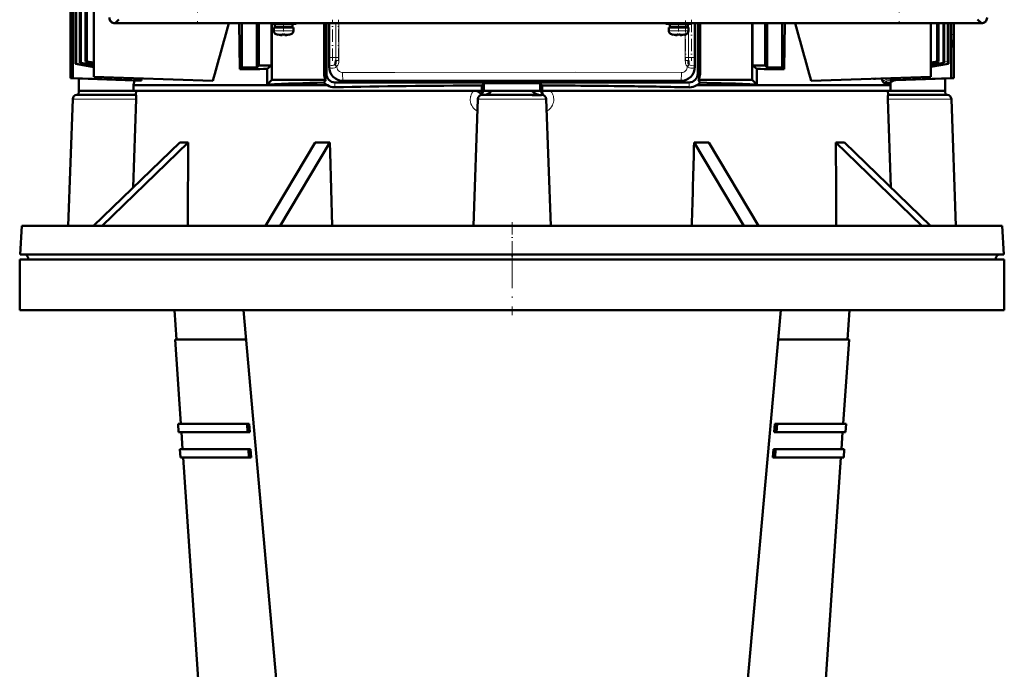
# Model space of a CAD drawing. Extents: x -2065 to 2446, y -2260 to 958.
# Tile 53 of 63: x 222 to 572, y 286 to 517. Entities that reach past the tile are written whole.
import ezdxf

# ---------------------------------------------------------------- set-up
doc = ezdxf.new("R2010")
doc.units = 0
doc.linetypes.add('DASHDOT', pattern=[18.5, 12, -3, 0.5, -3])

msp = doc.modelspace()

# ---------------------------------------------------------------- linework, layer by layer
at = {"color": 7, "lineweight": 50}
for p, q in [((247.97, 496.66), (247.97, 812.66)), ((241.4, 667.66), (241.4, 501.2)), ((241.62, 667.66), (241.62, 501.26)), ((242.93, 667.66), (242.93, 501.57)), ((243.24, 667.66), (243.24, 501.65)), ((245, 667.66), (245, 502.04)), ((245.41, 502.12), (245.41, 667.66)), ((239.57, 521.66), (239.57, 496.16)), ((239.81, 521.66), (239.81, 508.16)), ((240.35, 521.66), (240.35, 508.16)), ((240.49, 521.66), (240.49, 496.16)), ((255.43, 515.66), (274.85, 515.66)), ((255.45, 515.68), (256.79, 517.03)), ((255.45, 515.68), (256.79, 517.03)), ((255.45, 515.68), (563.41, 515.68)), ((255.45, 515.68), (563.41, 515.68)), ((274.85, 515.66), (274.86, 515.68)), ((274.85, 515.67), (279.84, 515.67)), ((279.84, 515.68), (279.85, 515.66)), ((279.85, 515.66), (406.93, 515.66)), ((299.59, 515.66), (299.77, 499.31)), ((300.57, 500.09), (300.57, 515.66)), ((305.87, 499.98), (305.87, 515.66)), ((306.57, 500.66), (306.57, 515.66)), ((310.85, 515.46), (310.85, 515.66)), ((315.35, 515.46), (310.85, 515.46)), ((311.06, 500.66), (311.06, 515.46)), ((311.21, 515.46), (311.21, 495.6)), ((315.35, 515.36), (312.2, 515.36)), ((312.2, 514.26), (312.2, 515.36)), ((313.35, 515.46), (313.35, 515.36)), ((315.35, 515.46), (319.85, 515.46)), ((318.5, 515.36), (315.35, 515.36)), ((317.35, 515.46), (317.35, 515.36)), ((318.5, 514.26), (318.5, 515.36)), ((319.85, 515.46), (319.85, 515.66)), ((329.74, 515.66), (329.74, 497.66)), ((330.57, 515.66), (330.57, 497.66)), ((331.57, 500.16), (331.57, 515.66)), ((406.93, 515.66), (406.94, 515.68)), ((406.93, 515.67), (411.93, 515.67)), ((411.92, 515.68), (411.93, 515.66)), ((411.93, 515.66), (539.01, 515.66)), ((451.29, 515.46), (451.29, 515.66)), ((455.79, 515.46), (451.29, 515.46)), ((455.79, 515.36), (452.64, 515.36)), ((452.64, 514.26), (452.64, 515.36)), ((453.79, 515.46), (453.79, 515.36)), ((460.29, 515.46), (455.79, 515.46)), ((458.94, 515.36), (455.79, 515.36)), ((457.79, 515.46), (457.79, 515.36)), ((458.94, 514.26), (458.94, 515.36)), ((460.29, 515.46), (460.29, 515.66)), ((461.57, 500.16), (461.57, 515.66)), ((462.57, 515.66), (462.57, 497.66)), ((463.39, 515.66), (463.39, 497.66)), ((481.92, 515.66), (481.92, 495.6)), ((482.07, 500.66), (482.07, 515.66)), ((486.57, 500.66), (486.57, 515.66)), ((487.26, 499.98), (487.26, 515.66)), ((492.57, 515.66), (492.57, 500.09)), ((493.54, 515.66), (493.36, 499.31)), ((539.01, 515.66), (539.02, 515.68)), ((539.01, 515.67), (544.01, 515.67)), ((544, 515.68), (544.01, 515.66)), ((544.01, 515.66), (563.43, 515.66)), ((545.38, 496.66), (545.38, 515.66)), ((547.72, 515.66), (547.72, 502.12)), ((548.13, 515.66), (548.13, 502.04)), ((549.89, 515.66), (549.89, 501.65)), ((550.2, 515.66), (550.2, 501.57)), ((551.51, 515.66), (551.51, 502.22)), ((551.73, 515.66), (551.73, 502.25)), ((552.64, 515.66), (552.64, 496.16)), ((552.72, 515.66), (552.72, 511.7)), ((553.57, 515.66), (553.57, 496.16)), ((562.06, 517.03), (563.41, 515.68)), ((562.06, 517.03), (563.41, 515.68)), ((315.35, 514.16), (311.85, 514.16)), ((311.85, 513.03), (311.85, 514.16)), ((315.35, 514.26), (312.2, 514.26)), ((313.35, 514.26), (313.35, 514.16)), ((313.42, 511.62), (313.43, 511.64)), ((314.85, 511.64), (314.85, 511.48)), ((318.5, 514.26), (315.35, 514.26)), ((318.85, 514.16), (315.35, 514.16)), ((315.85, 511.64), (315.85, 511.48)), ((317.27, 511.64), (317.28, 511.62)), ((317.35, 514.26), (317.35, 514.16)), ((318.85, 513.03), (318.85, 514.16)), ((455.79, 514.16), (452.29, 514.16)), ((452.29, 513.03), (452.29, 514.16)), ((455.79, 514.26), (452.64, 514.26)), ((453.79, 514.26), (453.79, 514.16)), ((453.86, 511.62), (453.87, 511.64)), ((455.29, 511.64), (455.29, 511.48)), ((458.94, 514.26), (455.79, 514.26)), ((459.29, 514.16), (455.79, 514.16)), ((456.29, 511.64), (456.29, 511.48)), ((457.71, 511.64), (457.72, 511.62)), ((457.79, 514.26), (457.79, 514.16)), ((459.29, 513.03), (459.29, 514.16)), ((240.35, 508.18), (239.81, 508.16)), ((240.35, 508.16), (239.81, 508.16)), ((241.4, 501.2), (241.51, 501.23)), ((247.97, 500.07), (241.4, 501.2)), ((241.51, 501.23), (241.62, 501.26)), ((247.97, 500.18), (241.62, 501.26)), ((243.09, 501.61), (242.93, 501.57)), ((247.97, 500.72), (242.93, 501.57)), ((243.24, 501.65), (243.09, 501.61)), ((247.97, 500.87), (243.24, 501.65)), ((245, 502.04), (245.41, 502.12)), ((247.97, 501.55), (245, 502.04)), ((247.97, 501.72), (245.41, 502.12)), ((306.57, 500.66), (305.87, 499.98)), ((306.57, 500.66), (311.06, 500.66)), ((311.06, 500.66), (309.49, 499.44)), ((486.57, 500.66), (482.07, 500.66)), ((483.64, 499.44), (482.07, 500.66)), ((487.26, 499.98), (486.57, 500.66)), ((547.72, 502.12), (545.38, 501.75)), ((548.13, 502.04), (545.38, 501.59)), ((549.89, 501.65), (545.38, 500.9)), ((550.2, 501.57), (545.38, 500.76)), ((545.38, 500.15), (551.63, 501.23)), ((547.72, 502.12), (548.13, 502.04)), ((549.89, 501.65), (550.05, 501.61)), ((550.05, 501.61), (550.2, 501.57)), ((551.61, 501.23), (551.62, 501.23)), ((551.62, 501.23), (551.63, 501.23)), ((551.63, 501.23), (551.63, 501.23)), ((300.57, 500.09), (299.77, 499.31)), ((300.57, 500.09), (305.87, 499.98)), ((309.49, 499.44), (309.56, 493.94)), ((487.26, 499.98), (492.57, 500.09)), ((493.36, 499.31), (492.57, 500.09)), ((240.49, 496.16), (239.57, 496.16)), ((239.57, 496.16), (242.57, 496.06)), ((240.49, 496.16), (264.86, 495.31)), ((262.36, 495.37), (242.57, 496.06)), ((242.57, 496.06), (242.57, 491.66)), ((290.23, 495.19), (247.97, 496.66)), ((262.36, 495.37), (261.99, 493.61)), ((261.99, 493.61), (330.92, 493.61)), ((261.99, 493.61), (261.99, 491.66)), ((262.36, 495.37), (264.86, 495.31)), ((264.86, 495.31), (265.02, 496.07)), ((309.56, 493.94), (311.21, 495.6)), ((311.21, 495.6), (330.34, 495.6)), ((459.57, 494.66), (333.57, 494.66)), ((336.56, 495.16), (456.57, 495.16)), ((385.89, 493.55), (386.57, 494.4)), ((385.89, 491.98), (385.89, 493.55)), ((386.57, 491.66), (386.57, 494.4)), ((406.57, 494.4), (386.57, 494.4)), ((407.24, 493.55), (406.57, 494.4)), ((406.57, 491.66), (406.57, 494.4)), ((407.24, 492.77), (407.24, 493.55)), ((462.21, 493.61), (515.04, 493.61)), ((462.79, 495.6), (481.92, 495.6)), ((483.57, 493.94), (481.92, 495.6)), ((502.9, 495.18), (545.38, 496.66)), ((506.33, 495.23), (506.28, 495.3)), ((506.33, 495.23), (506.38, 495.3)), ((515.04, 493.61), (531.14, 493.61)), ((525.51, 495.97), (525.45, 495.88)), ((528.86, 494.46), (530.95, 494.5)), ((530.9, 495.4), (530.95, 495.4)), ((530.95, 495.4), (531.49, 495.42)), ((531.14, 494.69), (531.14, 493.61)), ((531.14, 493.61), (531.14, 491.66)), ((531.49, 495.42), (532.09, 495.45)), ((532.09, 495.45), (552.64, 496.16)), ((533.05, 495.45), (550.57, 496.06)), ((550.57, 496.06), (553.44, 496.16)), ((550.57, 496.06), (550.57, 491.66)), ((552.64, 496.16), (553.44, 496.16)), ((553.44, 496.16), (553.57, 496.16)), ((241.89, 490.16), (242.51, 490.16)), ((241.89, 490.16), (260.43, 490.16)), ((242.51, 490.16), (242.57, 491.66)), ((242.57, 491.66), (261.57, 491.66)), ((262.88, 490.16), (260.43, 490.16)), ((261.57, 491.66), (261.99, 491.66)), ((261.99, 491.66), (385.3, 491.66)), ((262.92, 491.66), (262.88, 490.16)), ((385.3, 491.66), (385.94, 491.66)), ((385.89, 490.16), (385.85, 490.16)), ((385.89, 491.66), (385.89, 491.98)), ((405.07, 490.16), (385.89, 490.16)), ((386.57, 491.66), (385.94, 491.66)), ((386.48, 491.66), (386.46, 491.47)), ((389.22, 491.66), (386.57, 491.66)), ((403.91, 491.66), (389.22, 491.66)), ((403.72, 491.52), (403.91, 491.66)), ((403.79, 491.41), (403.75, 491.44)), ((406.57, 491.66), (403.91, 491.66)), ((405.19, 490.16), (405.07, 490.16)), ((405.18, 490.05), (405.47, 490.05)), ((406.57, 491.66), (407.24, 491.66)), ((406.66, 491.57), (406.65, 491.66)), ((406.67, 491.49), (406.66, 491.57)), ((406.67, 491.46), (406.67, 491.49)), ((407.24, 490.16), (407.19, 490.16)), ((407.24, 491.66), (407.24, 492.77)), ((407.24, 491.66), (515.04, 491.66)), ((407.26, 491.66), (407.27, 491.19)), ((515.04, 491.66), (531.14, 491.66)), ((530.21, 491.66), (530.26, 490.16)), ((530.26, 490.16), (532.7, 490.16)), ((531.56, 491.66), (531.14, 491.66)), ((550.57, 491.66), (531.56, 491.66)), ((551.24, 490.16), (532.7, 490.16)), ((550.62, 490.16), (550.57, 491.66)), ((551.24, 490.16), (550.62, 490.16)), ((238.82, 443.66), (240.39, 488.72)), ((261.95, 457.33), (262.95, 488.72)), ((382.82, 443.66), (384.39, 488.72)), ((410.31, 443.66), (408.74, 488.72)), ((531.18, 457.33), (530.18, 488.72)), ((554.31, 443.66), (552.74, 488.72)), ((247.84, 443.66), (278.43, 473.3)), ((281.43, 473.3), (250.84, 443.66)), ((308.97, 443.66), (326.63, 473.3)), ((331.82, 473.3), (314.16, 443.66)), ((331.92, 469.74), (331.82, 473.3)), ((478.97, 443.66), (461.31, 473.3)), ((466.5, 473.3), (484.16, 443.66)), ((542.29, 443.66), (511.7, 473.3)), ((514.7, 473.3), (545.29, 443.66)), ((332.64, 443.66), (331.92, 469.74)), ((222.3, 443.66), (221.76, 433.45)), ((222.3, 443.66), (313.02, 443.66)), ((313.02, 443.66), (570.83, 443.66)), ((570.83, 443.66), (571.37, 433.45)), ((221.56, 431.66), (571.56, 431.66)), ((221.56, 431.66), (221.56, 413.66)), ((221.76, 433.45), (312.76, 433.45)), ((224.67, 431.66), (224.66, 431.77)), ((312.76, 433.45), (341.74, 433.45)), ((341.74, 433.45), (571.37, 433.45)), ((568.46, 431.66), (568.47, 431.77)), ((571.56, 413.66), (571.56, 431.66)), ((221.56, 413.66), (571.56, 413.66)), ((277.28, 403.16), (276.57, 413.66)), ((327.07, 121.66), (301.07, 413.66)), ((466.07, 121.66), (492.07, 413.66)), ((515.85, 403.16), (516.57, 413.66)), ((276.78, 403.16), (302, 403.16)), ((278.84, 373.16), (276.78, 403.16)), ((491.13, 403.16), (516.35, 403.16)), ((514.29, 373.16), (516.35, 403.16)), ((277.84, 373.16), (302.37, 373.16)), ((278.04, 370.16), (277.84, 373.16)), ((302.53, 370.16), (302.37, 373.16)), ((302.37, 373.16), (303.17, 373.16)), ((303.17, 373.16), (303.33, 370.16)), ((489.8, 370.16), (489.96, 373.16)), ((489.96, 373.16), (490.76, 373.16)), ((490.76, 373.16), (490.6, 370.16)), ((490.76, 373.16), (515.29, 373.16)), ((515.09, 370.16), (515.29, 373.16)), ((278.04, 370.16), (302.53, 370.16)), ((279.45, 364.16), (279.04, 370.16)), ((303.33, 370.16), (302.53, 370.16)), ((490.6, 370.16), (489.8, 370.16)), ((490.6, 370.16), (515.09, 370.16)), ((513.68, 364.16), (514.09, 370.16)), ((278.45, 364.16), (302.86, 364.16)), ((278.66, 361.16), (278.45, 364.16)), ((303.02, 361.16), (302.86, 364.16)), ((302.86, 364.16), (303.65, 364.16)), ((303.65, 364.16), (303.82, 361.16)), ((489.31, 361.16), (489.48, 364.16)), ((489.48, 364.16), (490.27, 364.16)), ((490.27, 364.16), (490.11, 361.16)), ((490.27, 364.16), (514.68, 364.16)), ((514.47, 361.16), (514.68, 364.16)), ((278.66, 361.16), (303.02, 361.16)), ((291.99, 181.16), (279.66, 361.16)), ((303.82, 361.16), (303.02, 361.16)), ((490.11, 361.16), (489.31, 361.16)), ((490.11, 361.16), (514.47, 361.16)), ((501.14, 181.16), (513.47, 361.16))]:
    msp.add_line(p, q, dxfattribs=at)
at = {"color": 7, "linetype": 'DASHDOT', "lineweight": 18}
for p, q in [((284.73, 549.98), (284.73, 516.21)), ((534.13, 549.98), (534.13, 516.21)), ((396.56, 433.46), (396.56, 411.86))]:
    msp.add_line(p, q, dxfattribs=at)
at = {"color": 7, "linetype": 'DASHDOT', "lineweight": 18, "ltscale": 0.07287}
for p, q in [((315.35, 512.79), (315.35, 515.71)), ((455.79, 512.79), (455.79, 515.71))]:
    msp.add_line(p, q, dxfattribs=at)
at = {"color": 7, "lineweight": 18}
for p, q in [((331.68, 503.5), (331.68, 515.66)), ((333.88, 503.5), (333.88, 515.66)), ((333.89, 503.5), (333.89, 515.66)), ((334.98, 503.5), (334.98, 515.66)), ((458.15, 515.46), (458.15, 515.36)), ((459.24, 515.46), (459.24, 514.16)), ((459.25, 514.16), (459.25, 515.46)), ((461.45, 503.5), (461.45, 515.66)), ((552.72, 515.66), (552.72, 511.7)), ((553.35, 511.69), (553.35, 515.66)), ((312.95, 513.03), (311.85, 513.03)), ((313.59, 511.79), (312.78, 511.79)), ((315.35, 513.03), (312.95, 513.03)), ((315.35, 511.79), (313.59, 511.79)), ((317.74, 513.03), (315.35, 513.03)), ((317.11, 511.79), (315.35, 511.79)), ((317.92, 511.79), (317.11, 511.79)), ((318.85, 513.03), (317.74, 513.03)), ((453.39, 513.03), (452.29, 513.03)), ((454.03, 511.79), (453.22, 511.79)), ((455.79, 513.03), (453.39, 513.03)), ((455.79, 511.79), (454.03, 511.79)), ((458.19, 513.03), (455.79, 513.03)), ((457.55, 511.79), (455.79, 511.79)), ((458.36, 511.79), (457.55, 511.79)), ((458.15, 514.26), (458.15, 514.16)), ((458.15, 511.73), (458.15, 503.5)), ((459.29, 513.03), (458.19, 513.03)), ((459.24, 512.69), (459.24, 503.5)), ((459.25, 503.5), (459.25, 512.7)), ((552.72, 511.7), (552.72, 511.7)), ((553.35, 511.69), (552.72, 511.69)), ((553.35, 511.69), (553.35, 510.93)), ((552.78, 508.84), (552.77, 509.03)), ((553.31, 508.9), (553.31, 508.77)), ((552.99, 507.2), (553.17, 507.2)), ((331.58, 503.5), (331.58, 500.17)), ((331.68, 503.5), (331.58, 503.5)), ((331.67, 500.52), (331.68, 500.45)), ((331.68, 500.52), (331.67, 500.52)), ((333.88, 503.5), (331.68, 503.5)), ((331.68, 503.5), (331.68, 500.52)), ((331.68, 500.52), (331.69, 500.52)), ((331.68, 500.52), (331.68, 500.45)), ((333.88, 503.5), (333.88, 502.49)), ((333.88, 503.5), (333.89, 503.5)), ((334.98, 502.49), (333.88, 502.49)), ((334.98, 503.5), (333.89, 503.5)), ((458.15, 503.5), (459.24, 503.5)), ((459.25, 502.49), (458.15, 502.48)), ((459.25, 503.5), (459.24, 503.5)), ((459.25, 503.5), (461.45, 503.5)), ((459.25, 503.5), (459.25, 502.49)), ((461.45, 500.52), (461.44, 500.52)), ((461.45, 503.5), (461.45, 500.52)), ((461.45, 503.5), (461.55, 503.5)), ((461.45, 500.52), (461.45, 500.45)), ((461.45, 500.45), (461.46, 500.52)), ((461.45, 500.52), (461.46, 500.52)), ((461.55, 503.5), (461.55, 500.17)), ((545.38, 500.18), (547.43, 500.52)), ((545.38, 500.15), (547.48, 500.51)), ((547.43, 500.52), (551.61, 501.23)), ((547.48, 500.51), (549.59, 500.87)), ((549.59, 500.87), (551.63, 501.23)), ((550.2, 502), (551.51, 502.22)), ((330.57, 497.66), (329.74, 497.66)), ((331.58, 500.17), (331.57, 500.16)), ((331.58, 500.17), (331.69, 500.17)), ((331.66, 500.32), (331.67, 500.25)), ((331.69, 500.17), (331.67, 500.25)), ((331.68, 500.46), (331.68, 500.45)), ((334.15, 500.17), (334.29, 500.17)), ((334.29, 500.32), (334.29, 500.17)), ((458.84, 500.32), (458.84, 500.17)), ((458.84, 500.17), (458.98, 500.17)), ((461.46, 500.25), (461.44, 500.17)), ((461.44, 500.17), (461.55, 500.17)), ((461.45, 500.45), (461.45, 500.46)), ((461.46, 500.25), (461.47, 500.32)), ((461.55, 500.17), (461.57, 500.16)), ((462.57, 497.66), (463.39, 497.66)), ((333.57, 494.66), (333.57, 492.9)), ((336.58, 495.18), (336.56, 495.16)), ((418.55, 495.24), (405.27, 495.24)), ((456.55, 495.18), (456.57, 495.16)), ((459.57, 494.66), (459.57, 492.9)), ((530.9, 495.4), (532.78, 495.45)), ((532.78, 495.45), (533.05, 495.45)), ((333.57, 492.9), (333.57, 492.89)), ((385.93, 491.23), (385.95, 491.66)), ((386.46, 491.47), (386.46, 491.46)), ((459.57, 492.9), (459.57, 492.89)), ((262.95, 488.72), (240.39, 488.72)), ((381.84, 489.58), (381.87, 489.73)), ((384.39, 488.72), (408.74, 488.72)), ((530.18, 488.72), (552.74, 488.72)), ((224.66, 431.77), (314.15, 431.77)), ((314.15, 431.77), (342.65, 431.77)), ((342.65, 431.77), (568.47, 431.77))]:
    msp.add_line(p, q, dxfattribs=at)
at = {"color": 7, "linetype": 'DASHDOT', "lineweight": 18, "ltscale": 0.364832}
for p, q in [((332.78, 502.29), (332.78, 516.88)), ((334.89, 502.29), (334.89, 516.88))]:
    msp.add_line(p, q, dxfattribs=at)
at = {"color": 7, "linetype": 'DASHDOT', "lineweight": 18, "ltscale": 0.358841}
msp.add_line((458.24, 516.66), (458.24, 502.31), dxfattribs=at)
at = {"color": 7, "linetype": 'DASHDOT', "lineweight": 18, "ltscale": 0.364847}
msp.add_line((460.35, 516.88), (460.35, 502.29), dxfattribs=at)
at = {"color": 7, "linetype": 'DASHDOT', "lineweight": 18, "ltscale": 0.000857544}
for p, q in [((314.35, 511.49), (314.35, 511.45)), ((454.79, 511.49), (454.79, 511.45))]:
    msp.add_line(p, q, dxfattribs=at)
at = {"color": 7, "linetype": 'DASHDOT', "lineweight": 18, "ltscale": 0.000717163}
for p, q in [((316.35, 511.49), (316.35, 511.46)), ((456.79, 511.49), (456.79, 511.46))]:
    msp.add_line(p, q, dxfattribs=at)
at = {"color": 7, "linetype": 'DASHDOT', "lineweight": 18, "ltscale": 0.018658}
msp.add_line((242.58, 488.66), (241.83, 488.66), dxfattribs=at)
at = {"color": 7, "linetype": 'DASHDOT', "lineweight": 18, "ltscale": 0.01866}
msp.add_line((551.3, 488.66), (550.55, 488.66), dxfattribs=at)
at = {"color": 7, "linetype": 'DASHDOT', "lineweight": 18, "ltscale": 0.360001}
msp.add_line((396.57, 444.86), (396.57, 430.46), dxfattribs=at)
at = {"color": 7, "lineweight": 50}
for points in [[(314.85, 511.48), (314.85, 511.48), (314.84, 511.48), (314.84, 511.47), (314.81, 511.47), (314.72, 511.46)], [(314.72, 511.46), (314.82, 511.47), (314.84, 511.47), (314.85, 511.48), (314.85, 511.48), (314.85, 511.48)], [(315.85, 511.48), (315.85, 511.48), (315.85, 511.48), (315.86, 511.47), (315.88, 511.47), (315.98, 511.46)], [(455.29, 511.48), (455.29, 511.48), (455.29, 511.48), (455.28, 511.47), (455.26, 511.47), (455.16, 511.46)], [(455.16, 511.46), (455.26, 511.47), (455.28, 511.47), (455.29, 511.48), (455.29, 511.48), (455.29, 511.48)], [(456.29, 511.48), (456.29, 511.48), (456.29, 511.48), (456.3, 511.47), (456.32, 511.47), (456.42, 511.46)], [(552.9, 507.55), (552.79, 508.78), (552.72, 510.96), (552.72, 511.7)], [(333.88, 502.49), (333.85, 501.66), (333.8, 501.32), (333.7, 501.09), (333.64, 501)], [(459.25, 502.49), (459.28, 501.66), (459.33, 501.32), (459.43, 501.09), (459.49, 501)], [(551.51, 502.22), (551.53, 501.58), (551.56, 501.34), (551.59, 501.25), (551.6, 501.23), (551.61, 501.23)], [(551.73, 502.25), (551.71, 501.58), (551.66, 501.26), (551.65, 501.24), (551.64, 501.23), (551.63, 501.23)], [(525.04, 495.95), (525.26, 495.86), (525.45, 495.88)], [(525.45, 495.88), (525.66, 495.86), (525.84, 495.98)], [(527.99, 496.06), (528.14, 495.59), (528.39, 495.01)], [(528.39, 495.01), (528.53, 494.77), (528.66, 494.59), (528.78, 494.48), (528.86, 494.46)], [(262.94, 489.73), (262.91, 490.07), (262.89, 490.13), (262.88, 490.15), (262.88, 490.16)], [(388.43, 490.81), (387.76, 490.45), (387.15, 490.21), (386.99, 490.16)], [(389.22, 491.66), (389.04, 491.42), (388.85, 491.18)], [(405.07, 490.16), (404.42, 490.15), (403.74, 490.1)], [(406.39, 490.1), (406.03, 490.19), (405.69, 490.31), (405.25, 490.51), (404.47, 490.96), (403.79, 491.41)], [(405.47, 490.05), (406.27, 490.09), (406.95, 490.15), (407.19, 490.16)], [(407.27, 491.19), (407.28, 491.01), (407.36, 490.68), (407.58, 490.3), (407.86, 490.04), (407.96, 489.98)], [(530.26, 490.16), (530.25, 490.15), (530.23, 490.12), (530.19, 489.73)]]:
    msp.add_lwpolyline(points, dxfattribs=at)
at = {"color": 7, "lineweight": 18}
for points in [[(552.99, 507.2), (552.98, 507.2), (552.98, 507.2), (552.97, 507.21), (552.95, 507.25), (552.88, 507.64), (552.78, 508.84)], [(553.26, 507.65), (553.22, 507.33), (553.2, 507.24), (553.19, 507.21), (553.18, 507.2), (553.18, 507.2), (553.17, 507.2)], [(331.67, 500.52), (331.66, 500.56), (331.64, 500.72), (331.6, 501.75), (331.58, 503.5)], [(331.66, 500.32), (331.64, 500.5), (331.62, 500.88), (331.58, 502.54), (331.58, 503.5)], [(333.56, 500.93), (333.34, 500.82), (333.04, 500.72), (332.78, 500.66), (332.25, 500.6), (331.83, 500.57), (331.74, 500.55), (331.69, 500.52)], [(334.15, 500.17), (333.74, 500.73), (333.56, 500.93)], [(334.29, 500.32), (333.83, 500.82), (333.64, 501)], [(334.98, 502.48), (334.95, 501.88), (334.86, 501.28), (334.76, 501), (334.63, 500.73), (334.46, 500.49), (334.29, 500.32)], [(458.15, 502.48), (458.18, 501.88), (458.28, 501.28), (458.37, 501), (458.5, 500.73), (458.67, 500.49), (458.84, 500.32)], [(459.49, 501), (459.07, 500.58), (458.84, 500.32)], [(459.57, 500.93), (459.45, 500.81), (458.98, 500.17)], [(461.44, 500.52), (461.39, 500.55), (461.12, 500.58), (460.36, 500.66), (459.87, 500.78), (459.57, 500.93)], [(461.46, 500.52), (461.47, 500.56), (461.49, 500.72), (461.53, 501.75), (461.55, 503.5)], [(461.47, 500.32), (461.49, 500.5), (461.51, 500.88), (461.55, 502.54), (461.55, 503.5)], [(334.15, 500.17), (333.79, 499.93), (333.53, 499.84), (332.99, 499.73), (332.5, 499.7), (332.27, 499.72), (332, 499.8), (331.89, 499.87)], [(334.29, 500.17), (334.36, 499.68), (334.54, 499.22), (334.82, 498.83), (335.18, 498.52), (335.45, 498.37), (335.73, 498.26), (336.02, 498.2), (336.31, 498.18)], [(456.82, 498.18), (419.11, 498.23), (354.85, 498.21), (336.31, 498.18)], [(336.58, 495.18), (336.57, 495.19), (336.54, 495.22), (336.47, 495.47), (336.41, 495.92), (336.33, 497.1), (336.31, 498.18)], [(456.55, 495.18), (456.56, 495.19), (456.59, 495.22), (456.66, 495.47), (456.72, 495.92), (456.8, 497.1), (456.82, 498.18)], [(456.82, 498.18), (457.22, 498.22), (457.61, 498.33), (457.96, 498.53), (458.28, 498.8), (458.54, 499.14), (458.72, 499.52), (458.81, 499.84), (458.84, 500.17)], [(461.24, 499.87), (461.13, 499.8), (460.86, 499.72), (460.64, 499.7), (460.16, 499.73), (459.62, 499.83), (459.37, 499.92), (458.98, 500.17)], [(531.77, 495.68), (531.2, 495.8), (530.61, 495.81), (530.02, 495.74), (529.44, 495.58), (528.89, 495.34), (528.39, 495.01)], [(410.19, 491.66), (410.47, 491.34), (410.71, 490.99), (410.92, 490.61), (411.09, 490.22), (411.26, 489.73), (411.36, 489.22), (411.4, 488.7), (411.39, 488.18), (411.28, 487.49), (411.13, 486.99), (410.93, 486.51), (410.58, 485.93), (410.2, 485.45), (409.68, 484.94), (409.3, 484.61), (408.89, 484.23)], [(384.24, 484.23), (383.71, 484.71), (383.2, 485.17), (382.88, 485.51), (382.54, 485.94), (382.23, 486.46), (381.98, 487.04), (381.8, 487.73)]]:
    msp.add_lwpolyline(points, dxfattribs=at)
at = {"color": 7, "lineweight": 50}
for centre, radius, start, end in [((255.43, 517.66), 2, 179.9994, 269.9996), ((255.45, 517.68), 2, 179.9606, 224.9724), ((255.45, 517.68), 2, 179.9605, 224.9725), ((255.44, 517.68), 2, 225.0276, 270.0394), ((255.44, 517.68), 2, 225.0275, 270.0395), ((3556.29, -407.18), 3388.43, 164.19582, 164.55534), ((-2762.08, -406.93), 3387.32, 15.44544, 15.80521), ((563.41, 517.68), 2, 269.9606, 314.9724), ((563.41, 517.68), 2, 269.9605, 314.9725), ((563.43, 517.66), 2, 269.9994, 359.9998), ((563.41, 517.68), 2, 315.0276, 0.0394), ((563.41, 517.68), 2, 315.0275, 0.0395), ((313.15, 513.03), 1.3, 180, 253.3985), ((315.35, 520.41), 9, 253.3985, 257.6222), ((315.35, 520.41), 8.99, 257.6508, 263.6103), ((315.35, 520.41), 8.99, 257.6508, 263.6103), ((314.74, 514.7), 3.24, 263.0595, 269.6691), ((314.73, 514.38), 2.92, 264.1731, 269.9046), ((315.35, 521.52), 9.9, 267.1057, 270.0002), ((315.35, 521.52), 9.9, 267.1057, 270.0002), ((315.35, 521.53), 9.91, 270.0011, 272.893), ((315.35, 521.53), 9.91, 270.0011, 272.893), ((315.97, 512.07), 0.609, 261.4912, 270.4464), ((315.96, 514.71), 3.26, 270.3465, 276.9335), ((315.35, 520.41), 8.99, 276.3897, 282.3492), ((315.35, 520.41), 8.99, 276.3891, 282.3499), ((315.35, 520.41), 9, 282.3778, 286.6016), ((317.55, 513.03), 1.3, 286.6016, 360), ((453.59, 513.03), 1.3, 180, 253.3985), ((455.79, 520.41), 9, 253.3985, 257.6222), ((455.79, 520.41), 8.99, 257.6508, 263.6103), ((455.79, 520.41), 8.99, 257.6508, 263.6103), ((455.18, 514.7), 3.24, 263.0595, 269.6691), ((455.17, 514.38), 2.92, 264.1731, 269.9046), ((455.79, 521.52), 9.9, 267.1057, 270.0002), ((455.79, 521.52), 9.9, 267.1057, 270.0002), ((455.79, 521.53), 9.91, 270.0011, 272.893), ((455.79, 521.53), 9.91, 270.0011, 272.893), ((456.41, 512.07), 0.609, 261.4912, 270.4464), ((456.4, 514.71), 3.26, 270.3465, 276.9335), ((455.79, 520.41), 8.99, 276.3897, 282.3492), ((455.79, 520.41), 8.99, 276.3891, 282.3499), ((455.79, 520.41), 9, 282.3778, 286.6016), ((457.99, 513.03), 1.3, 286.6016, 360), ((333.57, 497.66), 3.83, 180, 212.6737), ((333.57, 497.66), 3, 180, 270), ((336.56, 500.16), 5, 179.9911, 270.0089), ((456.57, 500.16), 5, 269.9911, 0.0089), ((459.57, 497.66), 3, 270, 360), ((459.57, 497.66), 3.83, 327.3263, 360), ((371.79, -1238.15), 1733.22, 91.38777, 92.05766), ((347.21, 486.42), 19.2, 151.4601, 154.9469), ((333.45, 497.72), 4.83, 221.0687, 238.3938), ((333.45, 497.68), 4.79, 238.0743, 271.3221), ((397.56, -2410.34), 2903.91, 89.18731, 89.80894), ((459.68, 497.67), 4.79, 268.6777, 301.926), ((459.68, 497.72), 4.83, 301.6062, 318.9313), ((445.92, 486.42), 19.2, 25.0529, 28.5397), ((421.34, -1238.15), 1733.21, 87.94234, 88.61222), ((533.14, 492.44), 3.01, 131.6477, 136.6994), ((525.93, 487.19), 10.3, 55.5328, 60.5325), ((533.15, 492.43), 3.03, 91.9777, 131.6144), ((527.09, 488.92), 8.22, 52.5547, 55.3656), ((241.89, 488.66), 1.5, 90, 178), ((378.66, 481.72), 11.23, 55.7276, 62.3004), ((385.89, 488.66), 1.5, 90, 178), ((381.84, 486.38), 5.59, 46.8524, 55.7835), ((384.52, 491.14), 1.33, 299.1143, 329.1135), ((384.3, 491.37), 1.64, 325.9061, 355.189), ((387.66, 492.14), 1.54, 299.9737, 321.0498), ((403.75, 491.51), 0.0368, 147.1563, 215.7816), ((403.82, 491.52), 0.106, 200.8313, 228.435), ((405.33, 512.4), 22.35, 265.9144, 269.5981), ((405.08, 480.76), 9.4, 85.6931, 89.333), ((404.47, 473.02), 17.17, 84.0018, 85.5832), ((407.24, 488.66), 1.5, 2, 89.999), ((404.57, -1914.44), 2407.96, 88.69137, 89.18679), ((551.24, 488.66), 1.5, 2, 90), ((250.3, 489.18), 12.66, 357.8825, 2.4589), ((542.83, 489.18), 12.65, 177.5395, 182.1176), ((279.92, 512.24), 38.96, 267.8044, 272.217), ((61013.7, 243.73), 60732.7, 179.7834197, 179.8113825), ((329.22, 590.15), 116.88, 268.7284, 271.2758), ((-99836.63, 3205.99), 100335.15, 358.4223901, 358.4393215), ((463.91, 590.15), 116.88, 268.7242, 271.2716), ((-60220.56, 243.73), 60732.69, 0.1886188, 0.2165807), ((513.21, 512.24), 38.96, 267.783, 272.1956), ((222.67, 431.66), 2, 3, 63.1358), ((570.46, 431.66), 2, 116.8672, 177)]:
    msp.add_arc(centre, radius, start, end, dxfattribs=at)
at = {"color": 7, "lineweight": 18}
for centre, radius, start, end in [((619.87, 511.7), 67.15, 179.9974, 180.7358), ((607.66, 511.49), 54.94, 180.6773, 182.5594), ((552.17, 507.2), 1, 0.0137, 47.1873), ((551.99, 507.2), 0.999, 359.9955, 25.5727), ((528.94, 509.38), 24.37, 355.9503, 358.5747), ((459.09, 511.34), 94.26, 358.5149, 359.7463), ((331.17, 500.44), 0.504, 346.2816, 10.1721), ((332.05, 500.45), 0.366, 168.2864, 178.2799), ((333.17, 501.44), 0.638, 307.019, 316.4643), ((224.9, 503.49), 108.98, 359.475, 0.007), ((224.76, 503.49), 110.22, 359.476, 0.0069), ((568.37, 503.49), 110.22, 179.9931, 180.524), ((568.23, 503.49), 108.98, 179.993, 180.525), ((459.96, 501.44), 0.638, 223.5357, 232.981), ((461.08, 500.45), 0.366, 1.7205, 11.714), ((461.96, 500.44), 0.504, 169.8279, 193.7184), ((336.57, 500.18), 5, 180.0456, 270.0743), ((331.22, 500.37), 0.469, 344.2018, 9.9365), ((331.09, 500.31), 0.611, 347.2986, 14.5929), ((332.3, 500.36), 0.638, 197.1139, 230.0126), ((333.08, 501.35), 1.59, 312.3932, 319.5602), ((456.56, 500.18), 5, 269.9266, 359.9536), ((460.05, 501.35), 1.59, 220.4399, 227.6068), ((460.83, 500.36), 0.638, 309.9869, 342.8815), ((462.04, 500.31), 0.611, 165.407, 192.7009), ((461.91, 500.37), 0.469, 170.064, 195.7989), ((387.34, -21438.51), 21933.75, 90.067997, 90.132611), ((396.32, -28741.76), 29237, 89.982469, 90.068605), ((402.66, -23169.51), 23664.75, 89.869525, 89.961542), ((531.01, 492.49), 2.92, 92.1361, 137.3495), ((386.3, 488.56), 4.57, 137.2357, 165.2116), ((384.96, 491.51), 1.5, 288.0794, 358.0266), ((384.96, 491.51), 1.5, 288.0737, 358.0275), ((387.39, 488.61), 3, 108.0521, 119.0138), ((405.74, 488.61), 3, 59.4366, 71.9475), ((408.17, 491.51), 1.5, 181.9734, 251.9206), ((408.17, 491.51), 1.5, 181.9725, 251.9263), ((386.4, 488.56), 4.67, 167.4465, 190.1934)]:
    msp.add_arc(centre, radius, start, end, dxfattribs=at)
for centre, major_axis, ratio, start_param, end_param in [((330.99, 499.82), (-0.595, -0.801), 0.842311, 2.188279, 2.976534), ((462.14, 499.82), (0.595, -0.801), 0.84231, 3.306652, 4.094911)]:
    msp.add_ellipse(centre, major_axis=major_axis, ratio=ratio, start_param=start_param, end_param=end_param, dxfattribs=at)
at = {"color": 7, "lineweight": 50}
for centre, major_axis, ratio, start_param, end_param in [((397.04, 494.09), (-134.77, 2.72), 0.034899, 5.420172, 5.519355), ((603.31, -298.53), (0, 2857.25), 0.043619, 1.287754, 1.289756), ((396.09, 494.09), (134.77, 2.72), 0.034899, 0.76383, 0.863013), ((396.54, 487.68), (134.96, 0), 0.04365, 1.64984, 2.056294)]:
    msp.add_ellipse(centre, major_axis=major_axis, ratio=ratio, start_param=start_param, end_param=end_param, dxfattribs=at)

doc.saveas('drawing.dxf')
